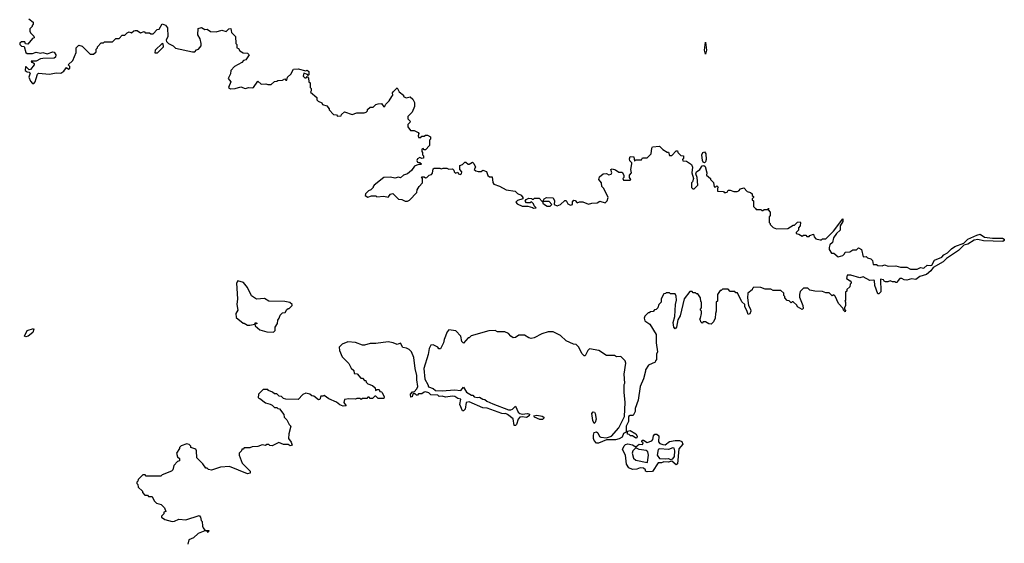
# Model space of a CAD drawing. Extents: x 2494118 to 2687960, y 757339 to 915227.
# Tile 249 of 256: x 2603370 to 2612120, y 866313 to 870966. Entities that reach past the tile are written whole.
import ezdxf

# ---------------------------------------------------------------- set-up
doc = ezdxf.new("R2010")
doc.units = 0

msp = doc.modelspace()

# ---------------------------------------------------------------- linework, layer by layer
at = {"layer": '0CON20XD'}
for points in [[(2603450, 870975), (2603490, 870945), (2603490, 870925), (2603480, 870915), (2603480, 870905), (2603460, 870885), (2603460, 870865), (2603465, 870850), (2603495, 870820), (2603500, 870805), (2603485, 870800), (2603441.7, 870748.3), (2603421.7, 870751.7), (2603415, 870770), (2603385, 870770), (2603371.7, 870758.3), (2603370, 870745), (2603385, 870730), (2603408.3, 870728.3), (2603423.8, 870673.8), (2603435, 870666.7), (2603483.6, 870666.4), (2603515, 870678.8), (2603555, 870670), (2603575, 870673.3), (2603615, 870662.5), (2603665, 870680.8), (2603677.6, 870677.6), (2603690.8, 870655), (2603687, 870633), (2603675, 870623.3), (2603575, 870621.2), (2603555, 870618), (2603515, 870597.5), (2603471.7, 870598.3), (2603475, 870590), (2603485, 870590), (2603498.3, 870578.3), (2603500, 870565), (2603467, 870523), (2603455, 870520), (2603428.3, 870548.3), (2603421.7, 870548.3), (2603420, 870515), (2603435, 870502.5), (2603455, 870500), (2603461.7, 870491.7), (2603450, 870455), (2603465, 870420), (2603485, 870400), (2603495, 870400), (2603507, 870413), (2603517, 870443), (2603528.3, 870481.7), (2603538.3, 870491.7), (2603635, 870481.2), (2603695, 870492.5), (2603735, 870491.2), (2603761.2, 870508.8), (2603785, 870540), (2603805, 870527.5), (2603815, 870532.5), (2603815, 870550), (2603800, 870565), (2603842.5, 870605), (2603872.5, 870675), (2603873, 870717), (2603895, 870740), (2603925, 870730), (2603995, 870660), (2604025, 870660), (2604048.3, 870681.7), (2604050, 870705), (2604060, 870715), (2604060, 870725), (2604095, 870760), (2604115, 870760), (2604125, 870770), (2604195, 870770), (2604225, 870800), (2604255, 870800), (2604281.7, 870828.3), (2604305, 870830), (2604325, 870850), (2604343, 870857), (2604365, 870850), (2604383, 870867), (2604395, 870870), (2604415, 870870), (2604445, 870850), (2604475, 870860), (2604485, 870850), (2604525, 870850), (2604535, 870840), (2604555, 870840), (2604591.7, 870878.3), (2604608.3, 870881.7), (2604635, 870930), (2604666.4, 870916.4), (2604683, 870893), (2604687, 870817), (2604672.5, 870785), (2604673.3, 870773.3), (2604693.3, 870755), (2604733.6, 870733.6), (2604755, 870712.5), (2604905, 870680), (2604925, 870680), (2604941.7, 870698.3), (2604960, 870705), (2604982.5, 870735), (2604982.5, 870755), (2604972.5, 870795), (2604951.7, 870831.7), (2604955, 870886.7), (2604986.7, 870896.7), (2605015, 870880), (2605035, 870882.5), (2605065, 870860), (2605115, 870857.5), (2605165, 870872.5), (2605205, 870862.5), (2605230, 870885), (2605245, 870887.5), (2605253, 870853), (2605287, 870817), (2605290, 870755), (2605300, 870745), (2605300, 870715), (2605315, 870710), (2605325, 870690)], [(2604595, 870670.8), (2604647.5, 870725), (2604645, 870752.5), (2604635, 870753.3), (2604575, 870696), (2604571.4, 870671.4), (2604595, 870670.8)], [(2609465, 870661.2), (2609456.9, 870695), (2609465, 870767.5), (2609472.2, 870695), (2609465, 870661.2)], [(2605325, 870690), (2605355, 870672.5), (2605395, 870667.5), (2605410, 870655), (2605379.3, 870610.7), (2605360, 870605), (2605343, 870587), (2605279.3, 870550.7), (2605247.5, 870515), (2605242.5, 870485), (2605222.5, 870445), (2605247.5, 870415), (2605226.7, 870365), (2605242.7, 870352.7), (2605286.1, 870353.9), (2605335, 870370), (2605375, 870353.3), (2605405, 870363.3), (2605435, 870360), (2605447.5, 870365), (2605485, 870420), (2605515, 870392.5), (2605556.7, 870396.7), (2605575, 870390), (2605605, 870390), (2605633, 870417), (2605655, 870420), (2605663, 870427), (2605705, 870430), (2605725, 870440), (2605735, 870430), (2605745, 870430), (2605750, 870455), (2605778.8, 870481.2), (2605803.6, 870526.4), (2605845, 870530), (2605912.5, 870512.5), (2605925, 870517.5), (2605940, 870505), (2605940, 870475), (2605935, 870470), (2605928.3, 870478.3), (2605895, 870490), (2605890, 870465), (2605905, 870450), (2605915, 870450), (2605925, 870460), (2605937, 870447), (2605940, 870415), (2605950, 870405), (2605950, 870365), (2605960, 870355), (2605960, 870335), (2605953, 870323), (2606010, 870275), (2606010, 870255), (2606021.7, 870241.7), (2606055, 870227.5), (2606061.7, 870211.7), (2606099.3, 870199.3), (2606120, 870175), (2606120, 870165), (2606160, 870125), (2606185, 870120), (2606195, 870110), (2606228.3, 870111.7), (2606230, 870125), (2606255, 870147.5), (2606325, 870122.5), (2606367, 870137), (2606431.7, 870138.3), (2606450, 870145), (2606460, 870155), (2606461.7, 870168.3), (2606485, 870190), (2606511.7, 870188.3), (2606535, 870212.5), (2606555, 870217.5), (2606585, 870220), (2606605, 870192.5), (2606615, 870197.5), (2606623.8, 870216.2), (2606652.5, 870245), (2606677.5, 870285), (2606686.7, 870295), (2606682.5, 870315), (2606687.5, 870325), (2606725, 870360), (2606742.5, 870325), (2606780, 870295), (2606780, 870285), (2606805, 870272.5), (2606839.3, 870279.3), (2606865, 870260), (2606879.3, 870229.3), (2606878.8, 870195), (2606857, 870143), (2606820, 870105), (2606820, 870085), (2606840, 870065), (2606837, 870053), (2606820, 870035), (2606820, 870015), (2606841.7, 869981.7), (2606875, 869980), (2606910, 869965), (2606917.5, 869955), (2606910, 869935), (2606915, 869920), (2606935, 869920), (2606945, 869930), (2606965, 869930), (2606975, 869940), (2606995, 869940), (2607020, 869925), (2607020, 869905), (2607012.5, 869895), (2607011.7, 869848.3), (2606975, 869810), (2606965, 869810), (2606955, 869820), (2606943, 869817), (2606942.5, 869795), (2606950, 869785), (2606950, 869765), (2606960, 869755), (2606960, 869735), (2606945, 869732.5), (2606925, 869742.5), (2606905, 869730), (2606900, 869715), (2606905, 869700), (2606927, 869697), (2606940, 869685), (2606935, 869680), (2606915, 869680), (2606880, 869665), (2606853, 869627), (2606815, 869596.7), (2606780, 869585), (2606755, 869560), (2606735, 869567.5), (2606705, 869557.5), (2606665, 869567.5), (2606605, 869562.5), (2606520, 869495), (2606510, 869485), (2606510, 869475), (2606490, 869455), (2606470, 869445), (2606441.7, 869418.3), (2606440, 869405), (2606465, 869390), (2606495, 869400), (2606535, 869400), (2606545, 869392.5), (2606605, 869397.5), (2606645, 869387.5), (2606664, 869416), (2606685, 869422.5), (2606735, 869372.5), (2606767, 869367), (2606795, 869352.5), (2606815, 869352.5), (2606835, 869362.5), (2606898.3, 869431.7), (2606902.5, 869455), (2606920, 869485), (2606950, 869515), (2606950, 869555), (2606941.7, 869568.3), (2606965, 869570), (2606975, 869560), (2606987, 869563), (2607010, 869585), (2607028.3, 869591.7), (2607037.5, 869602.5), (2607045, 869640), (2607053, 869647), (2607105, 869647.5), (2607115, 869640), (2607133, 869647), (2607165, 869647.5), (2607185, 869637.5), (2607215, 869640), (2607228.3, 869628.3), (2607230, 869615), (2607241.7, 869601.7), (2607265, 869610), (2607270, 869595), (2607285, 869590), (2607297.5, 869595), (2607300, 869615), (2607280, 869635), (2607280.7, 869669.3), (2607305, 869680), (2607325, 869700), (2607335, 869700), (2607355, 869682.5), (2607365, 869682.5), (2607395, 869700), (2607407, 869687), (2607420, 869655), (2607410, 869635), (2607423, 869623), (2607445, 869617.5), (2607471.7, 869618.3), (2607485, 869630), (2607518.3, 869618.3), (2607531.7, 869581.7), (2607545, 869570), (2607568.3, 869568.3), (2607575, 869520), (2607585, 869503.3), (2607635, 869487.5), (2607693, 869453), (2607771.7, 869441.7), (2607793, 869423), (2607825, 869407.5), (2607840, 869385), (2607840, 869375), (2607795, 869360), (2607780, 869345), (2607790, 869330), (2607835, 869307.5), (2607885, 869310), (2607927.5, 869297.5), (2607935, 869290), (2607960, 869295), (2607941.7, 869311.7), (2607935, 869330), (2607918.3, 869348.3), (2607905, 869340), (2607875, 869340), (2607863, 869353), (2607871.7, 869368.3), (2607895, 869380), (2607917, 869377), (2607925, 869370), (2607935, 869370), (2607945, 869380), (2607985, 869380), (2608011.7, 869351.7), (2608020, 869350), (2608030, 869375), (2608053, 869387), (2608111.7, 869381.7), (2608122.5, 869355), (2608120, 869325), (2608145, 869312.5), (2608176.1, 869323.9), (2608215, 869360), (2608225, 869360), (2608240.7, 869330.7), (2608265, 869317.5), (2608282.5, 869325), (2608283.6, 869346.4), (2608295, 869362.5), (2608305, 869360), (2608325, 869340), (2608345, 869347.5), (2608375, 869347.5), (2608425, 869327.5), (2608455, 869336.7), (2608501.7, 869338.3), (2608525, 869352.5), (2608571.7, 869338.3), (2608590, 869355), (2608600, 869385), (2608560, 869465), (2608542.5, 869485), (2608540, 869515), (2608517.5, 869545), (2608521.7, 869568.3), (2608555, 869597.5), (2608585, 869600), (2608605, 869587.5), (2608625, 869592.5), (2608632.5, 869605), (2608622.5, 869635), (2608635, 869640), (2608665, 869632.5), (2608695, 869610), (2608725, 869610), (2608740, 869585), (2608740, 869565), (2608730, 869555), (2608735, 869540), (2608795, 869540), (2608800, 869545), (2608790, 869565), (2608790, 869585), (2608807.5, 869605), (2608802.5, 869635), (2608810, 869685), (2608810, 869695), (2608793, 869713), (2608788.3, 869728.3), (2608795, 869750), (2608826.4, 869746.4), (2608835, 869710), (2608845, 869720), (2608895, 869720), (2608905, 869740), (2608945, 869740), (2608982.5, 869775), (2608987, 869823), (2608993.6, 869836.4), (2609055, 869842.5), (2609085, 869812.5), (2609125, 869790), (2609135, 869790), (2609145, 869760), (2609165, 869760), (2609205, 869800), (2609215, 869800), (2609220, 869785), (2609245, 869760), (2609270, 869755), (2609270, 869735), (2609260, 869725), (2609261.7, 869711.7), (2609295, 869707.5), (2609339.3, 869679.3), (2609348.8, 869655), (2609343.6, 869606.4), (2609356.7, 869555), (2609350, 869525), (2609340, 869515), (2609340, 869475), (2609353, 869463), (2609365, 869462.5), (2609395.7, 869495), (2609391.4, 869565), (2609380, 869595), (2609385.7, 869614.3), (2609415, 869635.7), (2609435, 869666), (2609450, 869670), (2609461.2, 869661.2), (2609477.5, 869605), (2609473, 869583), (2609510, 869555), (2609510, 869545), (2609535, 869520), (2609541.7, 869481.7), (2609555, 869480), (2609565, 869490), (2609577, 869477), (2609570, 869465), (2609571.7, 869441.7), (2609625, 869440), (2609631.7, 869431.7), (2609645, 869430), (2609656.4, 869433.6), (2609665, 869450), (2609685, 869452.5), (2609715, 869440), (2609745, 869440), (2609760, 869445), (2609775, 869462.5), (2609805, 869472.5), (2609835, 869440), (2609865, 869430), (2609878.3, 869418.3), (2609880, 869405), (2609890, 869395), (2609890, 869385), (2609880, 869375), (2609880, 869365), (2609890, 869355), (2609890, 869305), (2609908.3, 869288.3), (2609915, 869280), (2609955, 869280), (2609965, 869270), (2609975, 869270), (2609985, 869280), (2610020, 869280), (2610021.7, 869288.3), (2610028.3, 869288.3), (2610020, 869275), (2610040, 869255), (2610040, 869225), (2610030, 869215), (2610030, 869165), (2610040, 869155), (2610040, 869145), (2610065, 869120), (2610095, 869107.5), (2610195, 869110), (2610245, 869140), (2610255, 869140), (2610283, 869167), (2610305, 869170), (2610310, 869165), (2610307, 869133), (2610290, 869115), (2610290, 869095), (2610270, 869075), (2610270, 869065), (2610295, 869060), (2610325, 869043.3), (2610335, 869050), (2610355, 869050), (2610365, 869040), (2610385, 869040), (2610391.7, 869048.3), (2610425, 869060), (2610430, 869035), (2610445, 869020), (2610485, 869010), (2610495, 869010), (2610505, 869020), (2610535, 869020), (2610603, 869087), (2610686.1, 869196.1), (2610685, 869172.5), (2610662.5, 869135), (2610662, 869095), (2610630, 869065), (2610603.3, 869026.7), (2610592.5, 868987.5), (2610570, 868965), (2610563, 868943), (2610562.5, 868925), (2610585, 868890), (2610605, 868890), (2610645, 868857.5), (2610685, 868870), (2610700, 868885), (2610705, 868900), (2610747, 868903), (2610775, 868920), (2610805, 868920), (2610825, 868940), (2610850, 868925), (2610865, 868860), (2610891.7, 868861.7), (2610905, 868850), (2610935, 868840), (2610950, 868825), (2610955, 868790), (2610985, 868790), (2610995, 868782.5), (2611035, 868777.5), (2611055, 868787.5), (2611087, 868777), (2611155, 868780), (2611197, 868767), (2611255, 868767.5), (2611285, 868750), (2611345, 868750), (2611376.4, 868763.6), (2611405, 868758.8), (2611435, 868784.2), (2611461.2, 868781.2), (2611475.6, 868784.4), (2611500.3, 868829.7), (2611566.2, 868855), (2611582.1, 868877.9), (2611616.3, 868893.7), (2611650.3, 868929.7), (2611679.5, 868950.5), (2611759.5, 868980.5), (2611795, 869017.1), (2611875, 869052.5), (2611905, 869059.2), (2611944.3, 869034.3), (2612015, 869023.6), (2612102.5, 869025), (2612120, 869015), (2612118.8, 869005), (2612105.5, 868994.5), (2611935, 869000), (2611885, 869011.5), (2611853.1, 869006.9), (2611795, 868971.5), (2611759.1, 868960.9), (2611712.5, 868915), (2611606, 868845), (2611575.4, 868814.6), (2611488.8, 868765), (2611465.6, 868734.4), (2611427.1, 868702.9), (2611370, 868685), (2611335, 868657.5), (2611295, 868662.5), (2611255, 868650), (2611230, 868655)], [(2609455, 869693.3), (2609445, 869698.8), (2609439.1, 869715), (2609432.9, 869765), (2609440.6, 869785), (2609455, 869791.4), (2609466.7, 869775), (2609469.4, 869725), (2609465.6, 869704.4), (2609455, 869693.3)], [(2608058.3, 869308.3), (2608085, 869310), (2608100, 869325), (2608075, 869350), (2608020, 869350), (2608020, 869335), (2608033, 869323), (2608058.3, 869308.3)], [(2605625, 868190), (2605640, 868205), (2605640, 868235), (2605660, 868265), (2605663, 868297), (2605677, 868313), (2605685, 868340), (2605705, 868360), (2605730, 868365), (2605745, 868390), (2605755, 868400), (2605765, 868400), (2605790, 868425), (2605790, 868435), (2605771.7, 868451.7), (2605725, 868462.5), (2605585, 868463.3), (2605545, 868487.5), (2605475, 868482.5), (2605430.7, 868510.7), (2605393.3, 868585), (2605359.5, 868629.5), (2605310, 868645), (2605297.5, 868625), (2605306.7, 868485), (2605300, 868435), (2605307.5, 868385), (2605290, 868355), (2605295, 868320), (2605355, 868270), (2605365, 868270), (2605395, 868252.5), (2605415, 868250), (2605460, 868260), (2605466.4, 868276.4), (2605480, 868265), (2605460, 868260), (2605462.5, 868245), (2605505, 868210), (2605565, 868192.5), (2605625, 868190)], [(2611230, 868655), (2611210, 868665), (2611192.5, 868665), (2611172.5, 868645), (2611168.3, 868631.7), (2611155, 868630), (2611147, 868637), (2611125, 868637.5), (2611105, 868646.7), (2611085, 868637.5), (2611065, 868637.5), (2611053.3, 868643.3), (2611047.5, 868655), (2611021.2, 868658.8), (2611021.7, 868548.3), (2611005, 868530), (2610995, 868530), (2610970, 868605), (2610965, 868647.5), (2610955, 868652.5), (2610925, 868647.5), (2610865, 868680), (2610835, 868671.2), (2610756.8, 868696.8), (2610725, 868695.8), (2610716.7, 868665), (2610750, 868645), (2610760, 868635), (2610760, 868625), (2610750, 868615), (2610748.3, 868591.7), (2610721.7, 868568.3), (2610720, 868555), (2610710, 868545), (2610710, 868475), (2610702.5, 868465), (2610710, 868455), (2610710, 868425), (2610700, 868405), (2610700, 868395), (2610710, 868385), (2610705, 868370), (2610690, 868385), (2610688.3, 868398.3), (2610646.7, 868445), (2610618.3, 868508.3), (2610605, 868520), (2610591.7, 868511.7), (2610565, 868540), (2610535, 868540), (2610505, 868550), (2610435, 868552.5), (2610393, 868563), (2610375, 868580), (2610335, 868580), (2610305, 868550), (2610300, 868525), (2610300.7, 868500.7), (2610330, 868425), (2610331.7, 868398.3), (2610325, 868390), (2610283.3, 868413.3), (2610275, 868430), (2610245, 868460), (2610235, 868460), (2610225, 868450), (2610208.3, 868468.3), (2610191.7, 868471.7), (2610170, 868495), (2610170, 868505), (2610160, 868515), (2610160, 868535), (2610135, 868560), (2610065, 868560), (2610045, 868570), (2609995, 868570), (2609955, 868587.5), (2609895, 868590), (2609881.7, 868578.3), (2609880, 868565), (2609840, 868535), (2609837.5, 868495), (2609846.7, 868425), (2609863.9, 868393.9), (2609866.2, 868375), (2609858.8, 868351.2), (2609845, 868347.5), (2609830.7, 868380.7), (2609813.6, 868413.6), (2609813.3, 868435), (2609788.8, 868458.8), (2609748.3, 868538.3), (2609735, 868540), (2609725, 868550), (2609685, 868550), (2609665, 868570), (2609615, 868570), (2609605, 868560), (2609595, 868560), (2609570, 868525), (2609570, 868465), (2609560, 868455), (2609560, 868375), (2609552.5, 868355), (2609550, 868315), (2609535, 868280), (2609515, 868260), (2609493, 868263), (2609465, 868280), (2609445, 868280), (2609435, 868270), (2609421.7, 868281.7), (2609420, 868295), (2609410, 868305), (2609420, 868315), (2609430, 868355), (2609430, 868375), (2609420, 868385), (2609420, 868395), (2609430, 868405), (2609430, 868455), (2609423, 868463), (2609420, 868495), (2609395, 868530), (2609385, 868530), (2609375, 868540), (2609355, 868540), (2609345, 868550), (2609325, 868550), (2609274, 868485), (2609238, 868335), (2609220, 868300), (2609206.2, 868235), (2609195, 868220), (2609183.6, 868233.6), (2609176.2, 868275), (2609193, 868327), (2609196.7, 868435), (2609208, 868475), (2609205, 868510), (2609195, 868530), (2609155, 868530), (2609145, 868540), (2609115, 868540), (2609108.3, 868531.7), (2609095, 868530), (2609070, 868485), (2609070, 868455), (2609050, 868435), (2609040, 868405), (2609025, 868390), (2609011.7, 868388.3), (2608998.3, 868371.7), (2608975, 868370), (2608965, 868360), (2608955, 868360), (2608925, 868330), (2608920, 868315), (2608925, 868290), (2608969.3, 868259.3), (2609027, 868167), (2609027.5, 868095), (2609037.5, 868015), (2609030, 867995), (2609030, 867945), (2609020, 867935), (2609018.3, 867921.7), (2608957.5, 867895), (2608932.5, 867855), (2608931.7, 867841.7), (2608912.5, 867775), (2608883.3, 867705), (2608866.7, 867585), (2608840.7, 867509.3), (2608840, 867485), (2608822.5, 867447.5), (2608795, 867448.9), (2608780.2, 867439.8), (2608779.6, 867395), (2608760.6, 867355), (2608758.3, 867301.7), (2608735, 867287.5), (2608723.5, 867256.5), (2608698.8, 867241.2), (2608665, 867231.1), (2608585, 867233.1), (2608515, 867203.3), (2608495, 867202.5), (2608475.4, 867225.4), (2608469.1, 867245), (2608468.1, 867275), (2608475, 867296.2), (2608495, 867303.3), (2608506.7, 867295), (2608522.7, 867262.7), (2608535, 867256.2), (2608585, 867250), (2608630, 867265), (2608695, 867340), (2608745, 867440), (2608750, 867565), (2608742.5, 867655), (2608742.5, 867725), (2608747.5, 867735), (2608742.5, 867815), (2608757.5, 867915), (2608750, 867935), (2608711.7, 867971.7), (2608675, 867970), (2608655, 867982.5), (2608585, 867982.5), (2608517, 868027), (2608435, 868040), (2608417.5, 868025), (2608395, 867980), (2608385, 867980), (2608365, 868000), (2608352.5, 868025), (2608335, 868060), (2608315, 868080), (2608293, 868083), (2608225, 868112.5), (2608175, 868160), (2608111.7, 868191.7), (2608065, 868192.5), (2608010, 868175), (2607941.7, 868138.3), (2607915, 868132.5), (2607895, 868137.5), (2607855, 868162.5), (2607805, 868162.5), (2607777, 868143), (2607755, 868140), (2607735, 868152.5), (2607715, 868177.5), (2607681.7, 868191.7), (2607615, 868192.5), (2607595, 868202.5), (2607538.3, 868201.7), (2607383, 868157), (2607365, 868140), (2607355, 868140), (2607315, 868090), (2607300, 868105), (2607290, 868155), (2607245, 868200), (2607185, 868210), (2607168.3, 868191.7), (2607142.5, 868125), (2607137.5, 868095), (2607108.3, 868041.7), (2607095, 868040), (2607086.4, 868056.4), (2607045, 868077.5), (2607025, 868072.5), (2607008.8, 868045), (2606999.3, 867990.7), (2606961.2, 867865), (2606970.7, 867770.7), (2606997.5, 867725), (2607003, 867703), (2607045, 867687.5), (2607065, 867670), (2607125, 867666.7), (2607235, 867677.5), (2607289.3, 867670.7), (2607315, 867700), (2607340, 867655), (2607385, 867630), (2607398.3, 867628.3), (2607410, 867615), (2607435, 867607.5), (2607455, 867610), (2607485, 867592.5), (2607505, 867590), (2607520, 867575), (2607575, 867551.2), (2607715, 867497.5), (2607735, 867497.5), (2607750, 867505), (2607775, 867530), (2607799.3, 867479.3), (2607815, 867467.5), (2607835, 867460), (2607883, 867467), (2607899.3, 867459.3), (2607896.7, 867445), (2607875, 867430.8), (2607835, 867437.5), (2607815, 867433.8), (2607800, 867415), (2607785, 867370), (2607775, 867360), (2607765, 867360), (2607755, 867420), (2607705, 867457.5), (2607686.7, 867466.7), (2607675, 867462.5), (2607655, 867466.7), (2607525, 867512.5), (2607485, 867517.5), (2607365, 867570), (2607337, 867563), (2607327.5, 867505), (2607315, 867490), (2607305, 867490), (2607280, 867545), (2607290, 867595), (2607265, 867600), (2607237, 867617), (2607215, 867620), (2607155, 867612.5), (2607125, 867620), (2607098.3, 867618.3), (2607085, 867630), (2607023, 867633), (2607005, 867650), (2606975, 867660), (2606963, 867657), (2606945, 867640), (2606915, 867640), (2606905, 867630), (2606895, 867630), (2606885, 867640), (2606865, 867640), (2606857.5, 867615), (2606845, 867610), (2606843, 867637), (2606861.7, 867658.3), (2606875, 867660), (2606900, 867685), (2606907.5, 867705), (2606898.8, 867765), (2606900, 867805), (2606883.8, 867865), (2606873.3, 867965), (2606853, 868013), (2606830, 868035), (2606807, 868047), (2606775, 868052.5), (2606755, 868092.5), (2606725, 868080), (2606690, 868095), (2606645, 868102.5), (2606535, 868087.5), (2606485, 868087.5), (2606435, 868072.5), (2606415, 868072.5), (2606355, 868096.7), (2606287, 868103), (2606235, 868082.5), (2606210, 868055), (2606212.5, 868025), (2606235, 867970), (2606295, 867910), (2606315, 867870), (2606338.3, 867848.3), (2606341.7, 867821.7), (2606368.3, 867818.3), (2606401.7, 867781.7), (2606415, 867780), (2606435, 867760), (2606445, 867760), (2606450, 867745), (2606465, 867730), (2606506.4, 867716.4), (2606530, 867695), (2606531.7, 867671.7), (2606545, 867680), (2606565, 867680), (2606571.7, 867661.7), (2606585, 867660), (2606591.7, 867651.7), (2606610, 867615), (2606605, 867600), (2606555, 867600), (2606535, 867620), (2606525, 867620), (2606505, 867600), (2606485, 867600), (2606475, 867610), (2606465, 867610), (2606455, 867600), (2606415, 867600), (2606405, 867590), (2606395, 867600), (2606365, 867600), (2606355, 867592.5), (2606295, 867596.7), (2606255, 867590), (2606250, 867565), (2606270, 867535), (2606245, 867530), (2606215, 867542.5), (2606186.2, 867566.2), (2606117.5, 867597.5), (2606075, 867626.7), (2606065, 867620), (2606045, 867620), (2606038.3, 867591.7), (2606025, 867587.5), (2605985, 867620), (2605965, 867622.5), (2605948.8, 867638.8), (2605913.8, 867646.2), (2605885.9, 867634.1), (2605845, 867590), (2605735, 867592.5), (2605715, 867600), (2605697, 867617), (2605675, 867620), (2605655, 867640), (2605635, 867640), (2605617, 867657), (2605581.7, 867671.7), (2605575, 867680), (2605535, 867680), (2605491.7, 867638.3), (2605490, 867605), (2605505, 867600), (2605555, 867560), (2605595, 867550), (2605615, 867540), (2605635, 867520), (2605655, 867520), (2605665, 867510), (2605678.3, 867508.3), (2605718.3, 867458.3), (2605720, 867435), (2605745, 867410), (2605765, 867370), (2605780, 867355), (2605762.5, 867285), (2605760, 867245), (2605781.7, 867211.7), (2605790, 867185), (2605775, 867177.5), (2605755, 867190), (2605715, 867190)], [(2603425, 868146.7), (2603413, 868153), (2603435, 868203.3), (2603492.5, 868222.5), (2603496, 868215), (2603486.7, 868185), (2603445, 868153.8), (2603425, 868146.7)], [(2608475, 867376.7), (2608463.8, 867405), (2608454.4, 867465), (2608465, 867482), (2608477.3, 867477.3), (2608484.3, 867465), (2608494.2, 867415), (2608485, 867387.5), (2608475, 867376.7)], [(2607992.7, 867412.7), (2607945, 867433.3), (2607940, 867445), (2607965, 867452.5), (2608013.9, 867443.9), (2608027.5, 867435), (2608027.5, 867425), (2608015, 867413.8), (2607992.7, 867412.7)], [(2608845, 867247.5), (2608817, 867267), (2608798.3, 867268.3), (2608785, 867280), (2608771.7, 867281.7), (2608771.7, 867308.3), (2608795, 867316.7), (2608845, 867286.7), (2608856.7, 867265), (2608855, 867250), (2608845, 867247.5)], [(2608945, 866947.5), (2608930, 866955), (2608930, 866965), (2608915, 866980), (2608885, 866982.5), (2608855, 866972.5), (2608815, 866970), (2608783.6, 866983.6), (2608762.5, 867015), (2608753.3, 867095), (2608727.5, 867145), (2608740.7, 867179.3), (2608755, 867191.2), (2608775.8, 867195.8), (2608815, 867188.8), (2608845, 867170), (2608875, 867192.5), (2608905, 867190), (2608910, 867205), (2608900, 867215), (2608901.7, 867228.3), (2608915, 867230), (2608945, 867210), (2608986.2, 867223.8), (2608996.2, 867233.8), (2609002.3, 867267.7), (2609015, 867282.5), (2609031.7, 867281.7), (2609049.3, 867269.3), (2609047.5, 867215), (2609059.3, 867199.3), (2609085, 867190), (2609105, 867188.8), (2609145, 867217.5), (2609195, 867227.5), (2609233, 867227), (2609255, 867217.5), (2609263.3, 867195), (2609227.3, 867152.7), (2609215, 867020), (2609205, 867010), (2609165, 867042.5), (2609133, 867033), (2609095, 867037.5), (2609075, 867027.5), (2609045, 867027.5), (2608995, 866950), (2608945, 866947.5)], [(2605715, 867190), (2605672.5, 867207.5), (2605615, 867180), (2605593, 867183), (2605585, 867190), (2605565, 867190), (2605555, 867182.5), (2605525, 867187.5), (2605485, 867172.5), (2605435, 867170), (2605415, 867160), (2605365, 867160), (2605355, 867150), (2605345, 867150), (2605340, 867135), (2605320, 867115), (2605320, 867095), (2605347.5, 867025), (2605417.5, 866955), (2605417.5, 866935), (2605395, 866928.8), (2605233.6, 866996.4), (2605155, 866990), (2605075, 866962.5), (2605048.3, 866968.3), (2605035, 866980), (2605025, 866980), (2604998.3, 867018.3), (2604943, 867073), (2604942.5, 867135), (2604935, 867150), (2604890, 867165), (2604890, 867175), (2604875, 867190), (2604855, 867197.5), (2604805, 867180), (2604790, 867165), (2604790, 867155), (2604762.5, 867115), (2604771.7, 867081.7), (2604790, 867065), (2604790, 867045), (2604771.7, 867038.3), (2604740, 867005), (2604730, 866965), (2604720, 866955), (2604635, 866920), (2604625, 866910), (2604495, 866910), (2604485, 866920), (2604465, 866920), (2604421.7, 866878.3), (2604420, 866865), (2604410, 866855), (2604410, 866845), (2604420, 866835), (2604421.7, 866811.7), (2604460, 866775), (2604460, 866765), (2604481.7, 866741.7), (2604505, 866740), (2604515, 866730), (2604548.3, 866728.3), (2604565, 866690), (2604585, 866670), (2604628.3, 866658.3), (2604658.3, 866628.3), (2604670, 866595), (2604651.7, 866588.3), (2604650, 866575), (2604630, 866555), (2604630, 866545), (2604660, 866525), (2604725, 866506.2), (2604745, 866508.8), (2604783.6, 866526.4), (2604845, 866520), (2604965, 866560), (2604975.9, 866545.9), (2604982.5, 866515), (2604992.5, 866505), (2604993.3, 866465), (2604999.5, 866449.5), (2605015, 866430), (2605050, 866425), (2605045, 866410), (2605035, 866420), (2605015, 866422.5), (2604955, 866400), (2604915, 866360), (2604873.8, 866345), (2604864.1, 866305.9)], [(2608945, 867030), (2608950, 867035), (2608957, 867097), (2608952.5, 867125), (2608936.4, 867136.4), (2608875, 867147.5), (2608845, 867160), (2608820, 867135), (2608812.5, 867115), (2608825, 867070), (2608845, 867052.5), (2608945, 867030)], [(2609155, 867057.5), (2609175, 867062.5), (2609190, 867085), (2609193.3, 867135), (2609185, 867157.5), (2609175, 867162.5), (2609135, 867146.7), (2609055, 867153.3), (2609042.5, 867145), (2609033.8, 867095), (2609055, 867067.5), (2609105, 867062.5), (2609135, 867067.5), (2609155, 867057.5)]]:
    msp.add_lwpolyline(points, dxfattribs=at)

doc.saveas('drawing.dxf')
